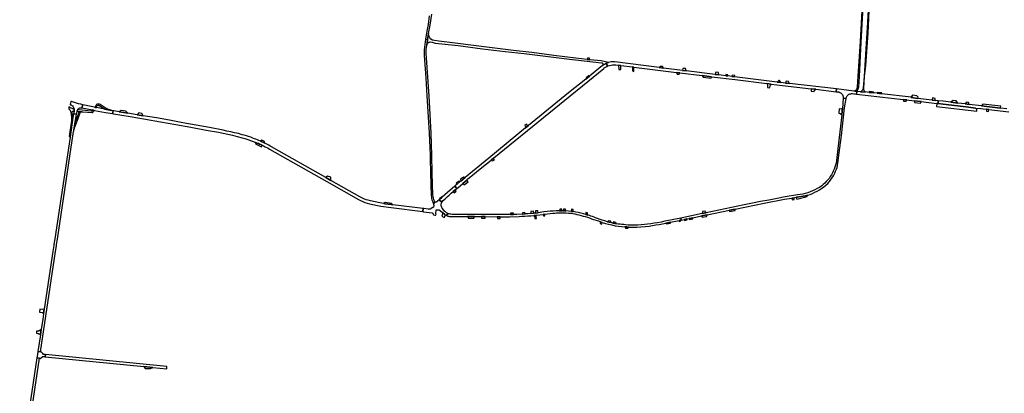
# Model space of a CAD drawing. Header units: metres. Extents: x 127325 to 135234, y 401140 to 409815.
# Tile 42 of 125: x 127362 to 129109, y 407748 to 408412. Entities that reach past the tile are written whole.
import ezdxf

# ---------------------------------------------------------------- set-up
doc = ezdxf.new("R2010")
doc.units = ezdxf.units.M
doc.layers.add('wegvakonderdelen', color=7, linetype='Continuous')

msp = doc.modelspace()

# ---------------------------------------------------------------- linework, layer by layer
at = {"layer": 'wegvakonderdelen'}
for points in [[(128869.5, 408472.4), (128865.9, 408407), (128862.4, 408349.7), (128859.7, 408310.7), (128858.4, 408290.6), (128858.2, 408289.4), (128857.8, 408288.1), (128857.2, 408287), (128856.5, 408285.9), (128855.6, 408285), (128854.6, 408284.2), (128853.5, 408283.5), (128861.8, 408282.6), (128861.8, 408283.2), (128860.8, 408284.3), (128860.1, 408285.7), (128859.6, 408287.1), (128859.3, 408288.6), (128859.3, 408290.1), (128860.6, 408310.8), (128863.1, 408329.8), (128866.8, 408387.6), (128869.5, 408441)], [(128855.7, 408427.3), (128852.6, 408372.6), (128848.9, 408311), (128847.7, 408292.4), (128847.5, 408290.9), (128847.1, 408289.5), (128846.4, 408288.2), (128845.5, 408287.1), (128844.4, 408286.1), (128843.2, 408285.3), (128843.2, 408284.7), (128846.8, 408284.3), (128848, 408285.6), (128848.9, 408287.1), (128849.6, 408288.6), (128850.1, 408290.3), (128850.4, 408292), (128851.4, 408310.8), (128854.8, 408371.8), (128858.9, 408444.9)], [(128088.6, 408418.4), (128086.3, 408402.8), (128084.2, 408391.4), (128082.1, 408377.1), (128085.2, 408376.3), (128087.1, 408387), (128090, 408401.5), (128093.2, 408421.2)], [(129113.3, 408253.2), (129101.7, 408254.6), (129068.2, 408258.5), (129068.2, 408258.5), (129046.3, 408261.1), (129039.4, 408261.9), (129026.4, 408263.4), (129013.7, 408264.9), (129000, 408266.6), (128991.5, 408267.6), (128991.1, 408262.5), (129000, 408261.5), (129035.4, 408257.3), (129040.9, 408256.7), (129057.7, 408254.7), (129067.1, 408253.6), (129067.6, 408253.6), (129071, 408253.2), (129077, 408252.5), (129081, 408252), (129116.6, 408247.8)]]:
    msp.add_lwpolyline(points, dxfattribs=at)
for points in [[(128373.6, 408340.4), (128368.4, 408341), (128348.3, 408343.3), (128309.7, 408348), (128270.7, 408353), (128237.8, 408357), (128200.1, 408361.6), (128167.1, 408365.5), (128134.3, 408369.9), (128105.3, 408373.4), (128097.8, 408374.5), (128094.5, 408375.4), (128091.3, 408377.1), (128089.4, 408379.3), (128088.5, 408381.4), (128087.7, 408383.3), (128087.1, 408385.6), (128087.1, 408387), (128085.2, 408376.3), (128085.1, 408375.7), (128084.2, 408366.1), (128085, 408368.5), (128085.5, 408369.2), (128086.4, 408370.3), (128087.7, 408371.3), (128089, 408371.8), (128090.3, 408371.9), (128093.6, 408371.4), (128099, 408369.9), (128139.8, 408365.5), (128182.9, 408360), (128223.3, 408355.2), (128257.1, 408351.3), (128285, 408347.8), (128337.1, 408341.6), (128347.8, 408340.3), (128394.2, 408334.9), (128395, 408334.7), (128395.7, 408334.3), (128396.2, 408333.7), (128396.6, 408333), (128396.8, 408332.2), (128396.7, 408331.4), (128396.4, 408330.6), (128395.9, 408330), (128396.5, 408330.4), (128397.5, 408331.2), (128398.6, 408331.9), (128399.7, 408332.6), (128400.8, 408333.3), (128402, 408333.9), (128402.9, 408334.3), (128403.8, 408334.6), (128404.7, 408335), (128405.6, 408335.3), (128406.5, 408335.5), (128393.7, 408338.2), (128373.6, 408340.4)], [(128084.2, 408366.1), (128085.1, 408375.7), (128085.2, 408376.3), (128082.1, 408377.1), (128080.5, 408367.7), (128079.3, 408358), (128079.6, 408348), (128082.2, 408308.3), (128083, 408297.6), (128084.3, 408276.5), (128088.4, 408210.5), (128090, 408171.3), (128092.8, 408171.2), (128092, 408209.9), (128089.9, 408243.2), (128088.2, 408275.5), (128083.2, 408352.1), (128083.2, 408358.6), (128084.2, 408366.1)], [(128147.8, 408120.7), (128155, 408126.8), (128155.8, 408127.4), (128156.6, 408128.3), (128181.6, 408148.9), (128198.1, 408162.3), (128202.9, 408166.2), (128397.9, 408325), (128398.9, 408325.8), (128400, 408326.6), (128401.1, 408327.3), (128402.2, 408327.9), (128403.3, 408328.5), (128403.8, 408328.7), (128404.2, 408328.9), (128404.6, 408329.1), (128405.1, 408329.3), (128405.5, 408329.5), (128402, 408333.9), (128400.8, 408333.3), (128399.7, 408332.6), (128398.6, 408331.9), (128397.5, 408331.2), (128396.5, 408330.4), (128395.9, 408330), (128372.7, 408311.3), (128366.3, 408306.2), (128335.7, 408281.6), (128264.8, 408223.8), (128259.5, 408219.4), (128194.2, 408166), (128151.9, 408131.2), (128144.5, 408125.1), (128143.3, 408124.1), (128138.2, 408119.8), (128135.3, 408117.4), (128133.9, 408116.2), (128137.7, 408112.1), (128138.9, 408113.2), (128147.8, 408120.7)], [(128372.6, 408343), (128369.6, 408343.8), (128368.4, 408341), (128373.6, 408340.4), (128372.6, 408343)], [(128727.3, 408298.2), (128720.5, 408299), (128711.9, 408300), (128705.7, 408300.8), (128630.1, 408310.1), (128625.5, 408310.6), (128618, 408311.6), (128614.6, 408312), (128602.3, 408313.5), (128595.4, 408314.3), (128544.2, 408320.7), (128538, 408321.4), (128503.9, 408325.7), (128496.4, 408326.6), (128417.5, 408336.4), (128415.3, 408336.5), (128413.1, 408336.5), (128410.9, 408336.4), (128408.7, 408336), (128406.5, 408335.5), (128405.6, 408335.3), (128404.7, 408335), (128403.8, 408334.6), (128402.9, 408334.3), (128402, 408333.9), (128405.5, 408329.5), (128408.2, 408330.4), (128411, 408331), (128413.8, 408331.4), (128416.6, 408331.4), (128419.4, 408331.2), (128424.4, 408330.6), (128428.4, 408330.1), (128448.9, 408327.6), (128451.6, 408327.3), (128527.3, 408317.9), (128533, 408317.2), (128572.7, 408312.3), (128589.4, 408310.2), (128631.2, 408305.1), (128687.5, 408298.2), (128694.7, 408297.3), (128714.8, 408294.9), (128766.2, 408288.8), (128774.2, 408287.9), (128810.2, 408283.7), (128811, 408288.5), (128727.3, 408298.2)], [(128428.4, 408330.1), (128424.4, 408330.6), (128424.5, 408323.3), (128428.1, 408322.9), (128428.4, 408330.1)], [(128451.6, 408327.3), (128448.9, 408327.6), (128448.8, 408320.7), (128451.4, 408319.8), (128451.6, 408327.3)], [(128502.4, 408328.6), (128498.1, 408328.7), (128496.4, 408326.6), (128503.9, 408325.7), (128502.4, 408328.6)], [(128533, 408317.2), (128527.3, 408317.9), (128528.2, 408314.6), (128531.5, 408314.7), (128533, 408317.2)], [(128543.3, 408324.9), (128538.2, 408325.1), (128538, 408321.4), (128544.2, 408320.7), (128543.3, 408324.9)], [(128601.3, 408317.7), (128596.6, 408318.1), (128595.4, 408314.3), (128602.3, 408313.5), (128601.3, 408317.7)], [(128372.7, 408311.3), (128371.5, 408312.1), (128366.9, 408308.4), (128366.3, 408306.2), (128372.7, 408311.3)], [(128572.7, 408312.3), (128574.1, 408309.6), (128588.3, 408307.8), (128589.4, 408310.2), (128572.7, 408312.3)], [(128618.2, 408313.8), (128614.8, 408314.1), (128614.6, 408312), (128618, 408311.6), (128618.2, 408313.8)], [(128630.3, 408312.4), (128625.8, 408312.9), (128625.5, 408310.6), (128630.1, 408310.1), (128630.3, 408312.4)], [(128694.7, 408297.3), (128687.5, 408298.2), (128688.7, 408295.7), (128688.7, 408291.2), (128692, 408290.8), (128693.6, 408295), (128694.7, 408297.3)], [(128709.9, 408303.4), (128708.5, 408303.7), (128705.7, 408300.8), (128711.9, 408300), (128709.9, 408303.4)], [(128725.5, 408301.7), (128721.4, 408302.2), (128720.5, 408299), (128727.3, 408298.2), (128725.5, 408301.7)], [(128774.2, 408287.9), (128766.2, 408288.8), (128765.8, 408284.4), (128770.7, 408283.9), (128774.2, 408287.9)], [(128846.8, 408284.3), (128843.2, 408284.7), (128842.4, 408284.8), (128841.7, 408284.9), (128811, 408288.5), (128810.2, 408283.7), (128813.8, 408283.3), (128814.4, 408283.2), (128815, 408283.1), (128815.5, 408282.9), (128816.1, 408282.7), (128816.7, 408282.5), (128817.9, 408281.8), (128819.1, 408281), (128820.2, 408280), (128821.1, 408278.9), (128821.9, 408277.6), (128822.4, 408276.3), (128822.8, 408274.9), (128823, 408273.4), (128823, 408272), (128827.8, 408271.4), (128828.1, 408272.8), (128828.6, 408274.1), (128829.3, 408275.4), (128830.1, 408276.6), (128831.1, 408277.6), (128832.2, 408278.5), (128833.5, 408279.2), (128834.8, 408279.8), (128836.2, 408280.1), (128837.6, 408280.3), (128838, 408280.3), (128838.3, 408280.3), (128838.7, 408280.3), (128839.1, 408280.3), (128839.4, 408280.2), (128841.4, 408280), (128842.9, 408279.8), (128846.3, 408279.4), (128846.8, 408284.3)], [(128943.2, 408273.8), (128891, 408279.8), (128882.9, 408280.8), (128877.2, 408281.4), (128868.7, 408282.4), (128861.8, 408283.2), (128861.8, 408282.6), (128853.5, 408283.5), (128846.8, 408284.3), (128846.3, 408279.4), (128929.1, 408269.8), (128935.4, 408269), (128948.4, 408267.5), (128961, 408266), (128974.5, 408264.5), (128988.7, 408262.8), (128991.1, 408262.5), (128991.5, 408267.6), (128985.8, 408268.2), (128980.6, 408268.8), (128955.3, 408271.8), (128943.1, 408273.3), (128943.2, 408273.8)], [(128877.4, 408283), (128869, 408283.8), (128868.7, 408282.4), (128877.2, 408281.4), (128877.4, 408283)], [(128891.2, 408281.7), (128883.2, 408282.4), (128882.9, 408280.8), (128891, 408279.8), (128891.2, 408281.7)], [(127473.9, 408260.4), (127470.2, 408261.3), (127466.4, 408262.3), (127462.8, 408263.3), (127459.1, 408264.3), (127455.4, 408265.4), (127453.6, 408266), (127452.9, 408266.2), (127452.6, 408266.3), (127451.6, 408260.9), (127452.3, 408260.6), (127453.4, 408260.1), (127454.7, 408259.3), (127455.8, 408258.3), (127456.8, 408257.1), (127457.5, 408255.8), (127458.1, 408254.4), (127458.5, 408253), (127458.4, 408249.1), (127457.8, 408245.9), (127457.6, 408244.5), (127462.8, 408243.6), (127463.1, 408245.1), (127463.8, 408249.1), (127465.1, 408252.3), (127465.2, 408252.5), (127466.2, 408253.5), (127467.3, 408254.3), (127468.5, 408254.9), (127469.8, 408255.2), (127471.2, 408255.3), (127472.5, 408255.2), (127473.9, 408260.4)], [(128827.8, 408271.4), (128823, 408272), (128821.4, 408253.9), (128820.9, 408249.4), (128820.2, 408242.6), (128815.5, 408202.6), (128810, 408157), (128809.1, 408153.4), (128808, 408149.8), (128806.7, 408146.2), (128805.2, 408142.8), (128803.6, 408139.4), (128801.8, 408136.1), (128799.8, 408133), (128797.6, 408129.9), (128795.3, 408127), (128792.8, 408124.1), (128790.2, 408121.4), (128787.5, 408118.9), (128784.6, 408116.5), (128780.7, 408113.9), (128776.8, 408111.6), (128772.7, 408109.5), (128768.5, 408107.6), (128764.2, 408105.9), (128759.8, 408104.4), (128755.4, 408103.1), (128750.9, 408102.1), (128746.3, 408101.3), (128741.8, 408100.8), (128720.1, 408096.8), (128705.5, 408094.2), (128690.9, 408091.4), (128676.3, 408088.6), (128661.8, 408085.7), (128647.2, 408082.6), (128579.6, 408068.7), (128572.7, 408067.3), (128534.6, 408059.4), (128535.6, 408055.9), (128541, 408057), (128545.6, 408057.9), (128549.4, 408058.7), (128556.3, 408060.1), (128571.3, 408063.2), (128581.5, 408065.3), (128621.2, 408073.4), (128631, 408075.4), (128682.6, 408086), (128718.9, 408092.7), (128731.9, 408095), (128735.5, 408095.6), (128739.7, 408096.3), (128740.3, 408096.4), (128744.2, 408096.8), (128748.1, 408097.4), (128752, 408098.1), (128755.8, 408099), (128759.6, 408100), (128764, 408101.5), (128768.3, 408103.2), (128772.5, 408105.1), (128776.6, 408107.2), (128780.6, 408109.6), (128784.5, 408112.1), (128788.2, 408114.9), (128791.8, 408117.8), (128795.3, 408120.9), (128797.8, 408123.6), (128800.1, 408126.5), (128802.3, 408129.4), (128804.4, 408132.5), (128806.2, 408135.7), (128807.9, 408139), (128809.4, 408142.4), (128810.7, 408145.9), (128811.8, 408149.4), (128812.7, 408153), (128813.4, 408156.6), (128815.9, 408174.9), (128819.7, 408206.1), (128825.2, 408254.8), (128827.8, 408271.4)], [(128935.4, 408269), (128929.1, 408269.8), (128929.5, 408267), (128934.2, 408266.6), (128935.4, 408269)], [(128950, 408276.7), (128945.3, 408277.3), (128944.9, 408275.3), (128943.6, 408275.4), (128943.4, 408273.8), (128943.2, 408273.8), (128943.1, 408273.3), (128955.3, 408271.8), (128955.5, 408274.1), (128953.3, 408276.4), (128950, 408276.7)], [(128961, 408266), (128948.4, 408267.5), (128949.2, 408264.4), (128960.1, 408263.6), (128961, 408266)], [(128986.1, 408271.9), (128981.1, 408272.5), (128980.6, 408268.8), (128985.8, 408268.2), (128986.1, 408271.9)], [(129000, 408261.5), (128991.1, 408262.5), (128988.7, 408262.8), (128988.2, 408257.6), (129059.8, 408249), (129059.9, 408252.3), (129057.7, 408254.7), (129040.9, 408256.7), (129035.4, 408257.3), (129000, 408261.5)], [(129023.3, 408267.6), (129017.9, 408268.2), (129013.7, 408264.9), (129026.4, 408263.4), (129023.3, 408267.6)], [(129045.2, 408264.7), (129041.7, 408265.2), (129039.4, 408261.9), (129046.3, 408261.1), (129045.2, 408264.7)], [(127456.2, 408237.8), (127456, 408238.1), (127454.9, 408246.7), (127454.9, 408247.4), (127455.1, 408248.1), (127455.5, 408248.6), (127456.1, 408249), (127456.7, 408249.2), (127457.4, 408249.3), (127458.4, 408249.1), (127458.5, 408253), (127456.4, 408253.5), (127452.2, 408255.2), (127451.1, 408255.7), (127449.4, 408256.6), (127449, 408253.1), (127449.2, 408252.9), (127449.5, 408252.7), (127449.8, 408252.5), (127450, 408252.2), (127450.3, 408252), (127450.9, 408251.2), (127451.5, 408250.4), (127451.9, 408249.5), (127452.2, 408248.5), (127452.5, 408247.5), (127453.9, 408237.9), (127454.1, 408236.9), (127454.1, 408235.8), (127454.1, 408234.7), (127454.1, 408233.6), (127454, 408232.6), (127449.8, 408204.3), (127450.6, 408204.1), (127450.8, 408203.9), (127451.1, 408203.7), (127451.2, 408203.5), (127451.3, 408203.2), (127451.3, 408202.9), (127456.2, 408237.8)], [(127472.1, 408248), (127465.5, 408248.8), (127466.1, 408248.4), (127466.6, 408247.9), (127466.8, 408247.3), (127466.9, 408246.6), (127466.8, 408245.9), (127466.5, 408245.3), (127465.6, 408243.2), (127463, 408236), (127462, 408232.9), (127461.8, 408232.7), (127461.6, 408232.6), (127461.3, 408232.6), (127461.1, 408232.9), (127461.1, 408233.1), (127458.2, 408216), (127458.4, 408217), (127458.7, 408218), (127459, 408219), (127459.3, 408219.9), (127459.7, 408220.9), (127460.4, 408222.7), (127465.5, 408235.9), (127468.7, 408244.9), (127469.2, 408245.8), (127469.7, 408246.5), (127470.4, 408247.2), (127471.2, 408247.7), (127472.1, 408248)], [(127494.6, 408250.5), (127491.2, 408251.2), (127491, 408250.6), (127490.6, 408250), (127490.1, 408249.6), (127489.5, 408249.3), (127488.8, 408249.3), (127467.4, 408251.7), (127465.1, 408252.3), (127463.8, 408249.1), (127464.9, 408249), (127465, 408249), (127465.1, 408248.9), (127465.3, 408248.9), (127465.4, 408248.9), (127465.5, 408248.8), (127472.1, 408248), (127472.5, 408248.1), (127472.8, 408248.1), (127473.1, 408248.2), (127473.5, 408248.2), (127473.8, 408248.2), (127490.6, 408246.8), (127491, 408246.8), (127491.5, 408247), (127491.8, 408247.2), (127492.2, 408247.5), (127492.4, 408247.9), (127493, 408249.6), (127493.2, 408250), (127493.5, 408250.3), (127493.8, 408250.5), (127494.2, 408250.6), (127494.6, 408250.5)], [(127482.8, 408258.5), (127479.9, 408259.1), (127476.8, 408259.8), (127473.9, 408260.4), (127472.5, 408255.2), (127491.2, 408251.2), (127494.6, 408250.5), (127514.3, 408246.8), (127526.8, 408244.7), (127527.7, 408250), (127525.2, 408250.5), (127525, 408250.5), (127512.9, 408252.6), (127498, 408255.4), (127495.7, 408255.9), (127494.7, 408256.1), (127482.8, 408258.5)], [(127495.7, 408255.9), (127498, 408255.4), (127498, 408256.2), (127498.1, 408257), (127498.4, 408257.8), (127498.9, 408258.5), (127499.5, 408259), (127500.2, 408259.4), (127501, 408259.6), (127501.8, 408259.6), (127502.6, 408259.4), (127503.3, 408259), (127512.9, 408252.6), (127525, 408250.5), (127523.9, 408250.7), (127522.9, 408250.9), (127521.9, 408251.2), (127520.9, 408251.5), (127519.8, 408251.9), (127518.5, 408252.4), (127517.2, 408253), (127515.9, 408253.6), (127514.7, 408254.3), (127513.4, 408255.1), (127504.7, 408260.9), (127503.7, 408261.4), (127502.6, 408261.7), (127501.5, 408261.8), (127500.4, 408261.7), (127499.3, 408261.3), (127498.3, 408260.7), (127497.5, 408260), (127496.8, 408259.1), (127496.4, 408258), (127495.7, 408255.9)], [(127796.7, 408192.2), (127789.1, 408195.8), (127786.4, 408197), (127783.7, 408198.1), (127780.9, 408199.2), (127778.2, 408200.3), (127775.4, 408201.4), (127771.7, 408202.7), (127767.9, 408203.9), (127764.1, 408205.1), (127760.3, 408206.3), (127756.5, 408207.4), (127749.9, 408209.2), (127743.2, 408210.9), (127736.5, 408212.5), (127729.7, 408213.9), (127722.9, 408215.3), (127698.5, 408220), (127675, 408224.4), (127651.6, 408228.7), (127628, 408232.9), (127604.5, 408237), (127581, 408241), (127570.1, 408242.8), (127553.8, 408245.5), (127538.2, 408248.2), (127528.7, 408249.9), (127527.7, 408250), (127526.8, 408244.7), (127528.1, 408244.5), (127558, 408239.6), (127584.9, 408235), (127611.9, 408230.4), (127638.8, 408225.6), (127665.7, 408220.7), (127692.6, 408215.7), (127714.5, 408211.6), (127722.9, 408210), (127731.3, 408208.2), (127739.7, 408206.3), (127748, 408204.2), (127756.4, 408202), (127761.4, 408200.6), (127766.4, 408199), (127771.3, 408197.3), (127776.2, 408195.5), (127781.1, 408193.6), (127783.2, 408192.6), (127785.4, 408191.7), (127787.6, 408190.8), (127789.7, 408189.8), (127791.8, 408188.8), (127792, 408188.7), (127794.7, 408187.4), (127797.4, 408186.1), (127800.1, 408184.7), (127802.7, 408183.3), (127805.3, 408181.8), (127906.6, 408124.4), (127962.7, 408092.4), (127966.5, 408090.4), (127970.4, 408088.6), (127974.4, 408087.1), (127978.5, 408085.8), (127982.7, 408084.8), (128002.8, 408080.7), (128021, 408077.9), (128076.9, 408070.9), (128077.7, 408076.2), (128024, 408082.8), (128021.1, 408083.2), (128009.9, 408084.7), (128008.1, 408085), (128000.8, 408086.5), (127984, 408089.9), (127980.1, 408090.9), (127976.3, 408092), (127972.5, 408093.5), (127968.9, 408095.1), (127965.3, 408097), (127914.1, 408126.2), (127905, 408131.4), (127808.9, 408185.8), (127806.5, 408187.2), (127804.1, 408188.5), (127801.6, 408189.8), (127799.2, 408191), (127796.7, 408192.2)], [(127550.2, 408249.4), (127542, 408250.6), (127538.2, 408248.2), (127553.8, 408245.5), (127550.2, 408249.4)], [(127578.4, 408245), (127573.4, 408245.9), (127570.1, 408242.8), (127581, 408241), (127578.4, 408245)], [(128821.4, 408253.9), (128818.9, 408252.6), (128815.9, 408253.1), (128814.8, 408245.5), (128817.3, 408245.1), (128820.2, 408242.6), (128820.9, 408249.4), (128821.4, 408253.9)], [(129068.2, 408258.5), (129101.7, 408254.6), (129101.8, 408255.8), (129102.1, 408258), (129070.4, 408261.8), (129068.2, 408258.5)], [(129081, 408252), (129077, 408252.5), (129076.7, 408249.3), (129080.6, 408248.5), (129081, 408252)], [(127427.1, 408010.3), (127427.4, 408012.3), (127428.8, 408022.2), (127457.7, 408213.3), (127457.8, 408213.8), (127457.9, 408214.4), (127458, 408214.9), (127458.1, 408215.5), (127458.2, 408216), (127461.1, 408233.1), (127462.8, 408243.6), (127457.6, 408244.5), (127456.5, 408238.1), (127456.5, 408238), (127456.5, 408237.9), (127456.4, 408237.9), (127456.3, 408237.8), (127456.2, 408237.8), (127451.3, 408202.9), (127451.3, 408202.9), (127424.2, 408022.5), (127422.7, 408012.7), (127422.4, 408010.7), (127420.8, 408000), (127405.5, 407897.8), (127404.2, 407889.5), (127402.8, 407880), (127400.1, 407861.7), (127398.7, 407852.4), (127394.2, 407822.6), (127398.9, 407821.9), (127425.5, 408000), (127427.1, 408010.3)], [(128260.7, 408226), (128257.8, 408223.7), (128259.5, 408221.5), (128259.5, 408219.4), (128264.8, 408223.8), (128262.7, 408223.8), (128260.7, 408226)], [(127781.1, 408193.6), (127780, 408190.9), (127790.9, 408185.9), (127791.8, 408188.8), (127789.7, 408189.8), (127787.6, 408190.8), (127785.4, 408191.7), (127783.2, 408192.6), (127781.1, 408193.6)], [(127791.4, 408197.6), (127789.1, 408195.8), (127796.7, 408192.2), (127796.5, 408194.8), (127796.4, 408195.1), (127791.4, 408197.6)], [(128092.8, 408171.2), (128090, 408171.3), (128090.2, 408164.8), (128090.4, 408139.4), (128092.1, 408098.8), (128092.3, 408096.4), (128092.7, 408094), (128093.3, 408091.6), (128094.1, 408089.3), (128095.1, 408087), (128096.2, 408084.9), (128097.2, 408086.2), (128098.5, 408088), (128097.4, 408090.3), (128096.5, 408092.6), (128095.8, 408095), (128095.3, 408097.5), (128095.1, 408100), (128093.4, 408138.8), (128092.8, 408171.2)], [(128202.9, 408166.2), (128198.1, 408162.3), (128200.4, 408160.9), (128203.7, 408161.9), (128202.9, 408166.2)], [(127913.8, 408132), (127907.7, 408133.8), (127905.8, 408132.1), (127905, 408131.4), (127914.1, 408126.2), (127913.8, 408132)], [(128143.3, 408124.1), (128141.6, 408125.1), (128136.3, 408121.5), (128138.2, 408119.8), (128143.3, 408124.1)], [(128151.9, 408131.2), (128149.2, 408131.9), (128143.7, 408128.2), (128144.5, 408125.1), (128151.9, 408131.2)], [(128157.7, 408123.8), (128155, 408126.8), (128147.8, 408120.7), (128150.2, 408118.2), (128157.7, 408123.8)], [(128130.9, 408106.4), (128134.3, 408109.3), (128137.7, 408112.1), (128133.9, 408116.2), (128120.7, 408105), (128111.4, 408096.6), (128110.8, 408096), (128106.7, 408092.2), (128106.2, 408091.8), (128110.6, 408087.7), (128113.3, 408090.4), (128116.8, 408093.7), (128120.3, 408096.9), (128123.8, 408100.1), (128127.3, 408103.3), (128130.9, 408106.4)], [(128136.1, 408107.2), (128134.3, 408109.3), (128130.9, 408106.4), (128132.6, 408104.4), (128136.1, 408107.2)], [(128110.6, 408087.7), (128106.2, 408091.8), (128103.3, 408089.1), (128102.5, 408088.4), (128101.6, 408088), (128100.6, 408087.8), (128099.5, 408087.8), (128098.5, 408088), (128097.2, 408086.2), (128096.2, 408084.9), (128095.8, 408084.3), (128096.3, 408083.6), (128096.7, 408082.9), (128096.9, 408082), (128096.9, 408081.2), (128096.7, 408080.3), (128096.3, 408079.5), (128095.8, 408078.8), (128095.1, 408078.3), (128092.1, 408076.3), (128091.1, 408075.8), (128090.1, 408075.4), (128089, 408075.1), (128087.9, 408075), (128086.8, 408075.1), (128078.9, 408076.1), (128077.7, 408076.2), (128076.9, 408070.9), (128078.2, 408070.7), (128093.7, 408068.6), (128094.1, 408068.5), (128094.4, 408068.3), (128094.7, 408068.1), (128095, 408067.8), (128095.1, 408067.4), (128095.9, 408065.2), (128096.3, 408065.1), (128098.9, 408064.6), (128100.2, 408064.4), (128100.6, 408066.9), (128100, 408067), (128100.6, 408073.9), (128103.7, 408074.1), (128104.5, 408074), (128105.4, 408073.9), (128106.2, 408073.6), (128106.9, 408073.2), (128107.6, 408072.7), (128112.8, 408068.5), (128116.2, 408065.6), (128116.9, 408065.1), (128117.5, 408064.6), (128118.9, 408063.8), (128121.7, 408067.5), (128120.5, 408068.1), (128119.3, 408068.7), (128118.3, 408069.5), (128117.2, 408070.3), (128116.3, 408071.2), (128111.4, 408076.8), (128110.7, 408078.2), (128110.1, 408079.7), (128109.8, 408081.3), (128109.7, 408082.9), (128109.8, 408084.5), (128110.1, 408086.1), (128110.6, 408087.7)], [(128110.8, 408096), (128110.8, 408096.8), (128106.8, 408093.6), (128106.7, 408092.2), (128110.8, 408096)], [(128735.5, 408094.9), (128735.5, 408095.6), (128731.9, 408095), (128732, 408094.3), (128732.2, 408091.8), (128735.6, 408092.6), (128735.5, 408094.9)], [(128758.8, 408097.4), (128759, 408098.5), (128759.3, 408099.5), (128759.6, 408100), (128755.8, 408099), (128752, 408098.1), (128748.1, 408097.4), (128744.2, 408096.8), (128740.3, 408096.4), (128739.7, 408096.3), (128739.8, 408095.7), (128739.9, 408095), (128740.3, 408093.2), (128758.8, 408097.4)], [(128021.8, 408085.4), (128010.4, 408087), (128008.1, 408085), (128009.9, 408084.7), (128021.1, 408083.2), (128024, 408082.8), (128021.8, 408085.4)], [(128273.9, 408064.1), (128279, 408064.6), (128290.6, 408065.9), (128293.7, 408066.2), (128307.8, 408067.9), (128311, 408068.2), (128314.2, 408068.5), (128317.5, 408068.7), (128320.7, 408068.8), (128324, 408068.8), (128327.8, 408068.7), (128331.6, 408068.5), (128335.4, 408068.2), (128339.2, 408067.9), (128342.9, 408067.5), (128346.7, 408066.8), (128350.4, 408066), (128354.1, 408065.2), (128357.8, 408064.2), (128361.5, 408063), (128365.2, 408061.9), (128369, 408060.8), (128372.7, 408059.6), (128376.4, 408058.3), (128380.1, 408057), (128388.6, 408054.2), (128392.4, 408052.8), (128395.5, 408051.7), (128401, 408050), (128406.7, 408048.4), (128412.3, 408047.1), (128418, 408045.9), (128423.8, 408045), (128429.6, 408044.3), (128435.4, 408043.9), (128438.9, 408043.6), (128442.1, 408043.5), (128449.4, 408043.3), (128456.7, 408043.4), (128464, 408043.7), (128471.3, 408044.3), (128478.6, 408045.2), (128484.5, 408046.1), (128490.5, 408047.1), (128496.4, 408048.1), (128502.4, 408049.2), (128508.3, 408050.3), (128516.6, 408052), (128531.5, 408055), (128534, 408055.5), (128535.6, 408055.9), (128534.6, 408059.4), (128519.1, 408056.2), (128512.8, 408054.9), (128506.4, 408053.6), (128500, 408052.4), (128493.6, 408051.2), (128487.2, 408050.2), (128481.5, 408049.3), (128475.8, 408048.6), (128470.1, 408047.9), (128464.4, 408047.4), (128458.7, 408046.9), (128454.3, 408046.7), (128449.9, 408046.7), (128445.5, 408046.8), (128441.1, 408047), (128436.7, 408047.4), (128433.4, 408047.7), (128430.2, 408048), (128427, 408048.4), (128423.8, 408048.8), (128420.6, 408049.3), (128417.4, 408049.9), (128414.2, 408050.5), (128410.9, 408051.3), (128407.8, 408052), (128404.7, 408052.8), (128399.8, 408054.2), (128395, 408055.8), (128383.5, 408059.9), (128380.8, 408061), (128378.1, 408062), (128375.3, 408063), (128372.5, 408063.9), (128369.7, 408064.8), (128366.2, 408065.9), (128361.8, 408067.1), (128357.3, 408068.2), (128352.9, 408069.2), (128348.4, 408070), (128343.9, 408070.8), (128340.2, 408071.3), (128335.6, 408071.9), (128331, 408072.3), (128330.5, 408072.3), (128326.3, 408072.4), (128324.2, 408072.4), (128319.3, 408072.4), (128313.8, 408072.2), (128308.3, 408071.9), (128302.9, 408071.4), (128297.4, 408070.9), (128291.9, 408070.2), (128281.6, 408068.9), (128276.2, 408068.2), (128273.9, 408068), (128268.3, 408067.4), (128263.6, 408067), (128258.8, 408066.7), (128253.5, 408066.4), (128243.6, 408065.9), (128238.1, 408065.7), (128232.6, 408065.6), (128226.4, 408065.5), (128220.2, 408065.5), (128130.7, 408066), (128128.9, 408065.9), (128127, 408066.1), (128125.2, 408066.4), (128123.4, 408066.8), (128121.7, 408067.5), (128118.9, 408063.8), (128120.1, 408063.3), (128121.3, 408062.9), (128122.5, 408062.6), (128123.8, 408062.4), (128125.1, 408062.4), (128156.6, 408062.1), (128168.9, 408062.1), (128181, 408062), (128187.6, 408061.9), (128209.2, 408061.8), (128214.1, 408061.7), (128231.7, 408061.6), (128247.7, 408062.3), (128252.9, 408062.5), (128258.2, 408062.8), (128263.4, 408063.2), (128268.6, 408063.6), (128273.9, 408064.1)], [(128273.3, 408071.7), (128268.4, 408070.9), (128268.3, 408067.4), (128273.9, 408068), (128273.3, 408071.7)], [(128280.8, 408072.5), (128276.8, 408072.3), (128276.2, 408068.2), (128281.6, 408068.9), (128280.8, 408072.5)], [(128323.8, 408075.3), (128319.9, 408075.1), (128319.3, 408072.4), (128324.2, 408072.4), (128323.8, 408075.3)], [(128330, 408075.3), (128326.8, 408075.1), (128326.3, 408072.4), (128330.5, 408072.3), (128330, 408075.3)], [(128343.8, 408074.5), (128340.8, 408074.9), (128340.2, 408071.3), (128343.9, 408070.8), (128343.8, 408074.5)], [(128578.7, 408070.6), (128578.1, 408071.9), (128573.4, 408071.1), (128572.7, 408067.3), (128579.6, 408068.7), (128578.7, 408070.6)], [(128631, 408075.4), (128621.2, 408073.4), (128621.3, 408071.2), (128630.9, 408072.8), (128631, 408075.4)], [(128117.5, 408064.6), (128116.9, 408065.1), (128116.2, 408065.6), (128112.8, 408068.5), (128111, 408062.8), (128115.2, 408060.4), (128117.5, 408064.6)], [(128168.9, 408062.1), (128156.6, 408062.1), (128158.2, 408059.2), (128167.4, 408059.3), (128168.9, 408062.1)], [(128187.6, 408061.9), (128181, 408062), (128180.9, 408059.1), (128187.4, 408059), (128187.6, 408061.9)], [(128214.1, 408061.7), (128209.2, 408061.8), (128209.3, 408058.7), (128214, 408058.6), (128214.1, 408061.7)], [(128238, 408068.3), (128232.4, 408068.3), (128232.6, 408065.6), (128238.1, 408065.7), (128238, 408068.3)], [(128258.2, 408069.2), (128253.9, 408068.5), (128253.5, 408066.4), (128258.8, 408066.7), (128258.2, 408069.2)], [(128279, 408064.6), (128273.9, 408064.1), (128275.3, 408061.9), (128275.5, 408058.7), (128278.8, 408058.8), (128278.4, 408062.1), (128279, 408064.6)], [(128293.7, 408066.2), (128290.6, 408065.9), (128291.3, 408063.5), (128293.3, 408063.5), (128293.7, 408066.2)], [(128369.1, 408068.6), (128366.4, 408069.1), (128366.2, 408065.9), (128369.7, 408064.8), (128369.1, 408068.6)], [(128395.5, 408051.7), (128392.4, 408052.8), (128391.5, 408049.6), (128394.4, 408048.5), (128395.5, 408051.7)], [(128410.4, 408054), (128406.3, 408054.7), (128404.7, 408052.8), (128407.8, 408052), (128410.9, 408051.3), (128410.4, 408054)], [(128419.5, 408051.6), (128415.1, 408052.5), (128414.2, 408050.5), (128417.4, 408049.9), (128420.6, 408049.3), (128419.5, 408051.6)], [(128534, 408055.5), (128531.5, 408055), (128531.8, 408053.3), (128534, 408053.7), (128534, 408055.5)], [(128545.6, 408057.9), (128541, 408057), (128541.4, 408055.1), (128545.8, 408056), (128545.6, 408057.9)], [(128556.3, 408060.1), (128549.4, 408058.7), (128550.1, 408056.8), (128555.8, 408057.8), (128556.3, 408060.1)], [(128581.5, 408065.3), (128571.3, 408063.2), (128572.6, 408061), (128580.4, 408062.4), (128581.5, 408065.3)], [(128442.1, 408043.5), (128438.9, 408043.6), (128435.4, 408043.9), (128436.4, 408041.4), (128440.9, 408041.5), (128442.1, 408043.5)], [(128516.7, 408050.5), (128516.6, 408052), (128508.3, 408050.3), (128509.4, 408049), (128516.7, 408050.5)], [(127405.5, 407897.8), (127402.2, 407897.1), (127397.8, 407897.5), (127397, 407892.2), (127402, 407891.8), (127404.2, 407889.5), (127405.5, 407897.8)], [(127400.1, 407861.7), (127396.2, 407858.8), (127392, 407858.6), (127391.5, 407855.1), (127394.1, 407854.7), (127395.7, 407854.3), (127398.7, 407852.4), (127400.1, 407861.7)], [(127397.2, 407810.5), (127392.5, 407811.2), (127377.6, 407711.8), (127375.2, 407696.6), (127369.6, 407659), (127368.5, 407651.5), (127363.6, 407618.8), (127362.5, 407611.5), (127362.2, 407610.1), (127362, 407608.3), (127366.7, 407607.9), (127367, 407609.6), (127372.2, 407644.1), (127397.2, 407810.5)], [(127400.2, 407821.7), (127398.9, 407821.9), (127394.2, 407822.6), (127393.4, 407817.2), (127392.5, 407811.2), (127397.2, 407810.5), (127398.3, 407810.3), (127403, 407813.7), (127405.1, 407813.5), (127407, 407813.3), (127407.6, 407817.2), (127405.7, 407817.4), (127404.4, 407817.5), (127402.8, 407818.9), (127401.7, 407820), (127400.2, 407821.7)], [(127407.6, 407817.2), (127407, 407813.3), (127582.1, 407795.9), (127598.1, 407794.3), (127622.8, 407791.8), (127623, 407793.4), (127623.1, 407795.9), (127407.6, 407817.2)], [(127598.1, 407794.3), (127582.1, 407795.9), (127584.8, 407792.4), (127593.8, 407792.5), (127598.1, 407794.3)]]:
    msp.add_lwpolyline(points, close=True, dxfattribs=at)

doc.saveas('drawing.dxf')
